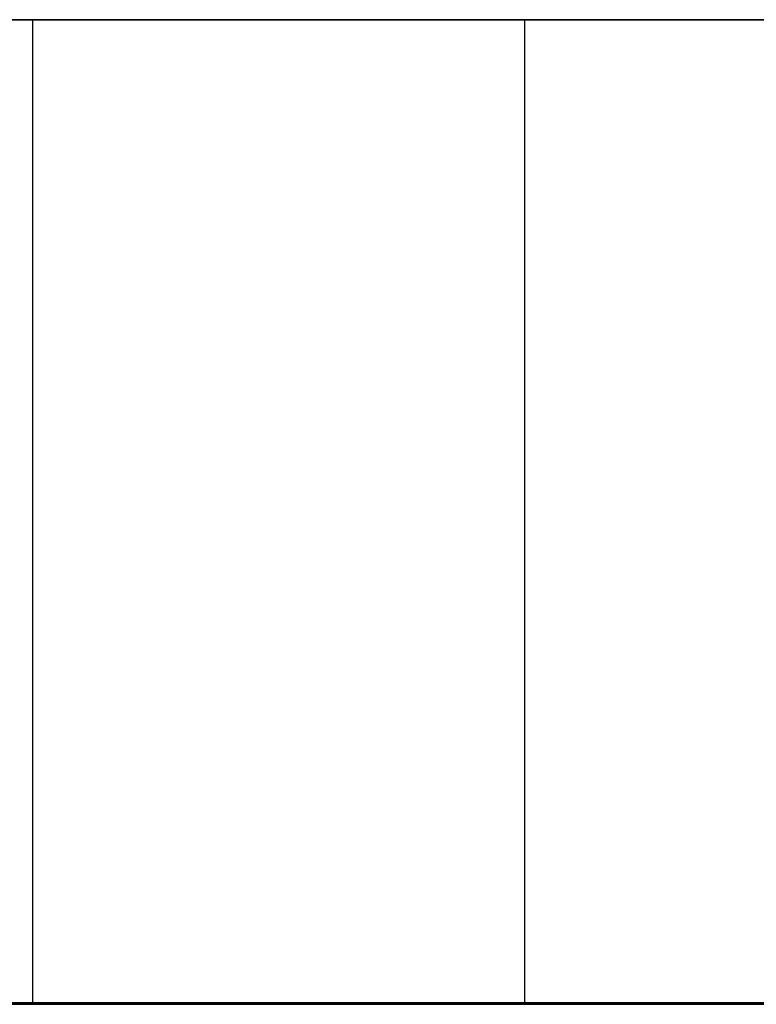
# Model space of a CAD drawing. Header units: millimetres. Extents: x 14566 to 15601, y -4 to 41.
# Tile 44 of 52: x 15409.35 to 15410.85, y 25.76 to 27.76. Entities that reach past the tile are written whole.
import ezdxf

# ---------------------------------------------------------------- set-up
doc = ezdxf.new("R2010")
doc.units = ezdxf.units.MM
doc.layers.add('Pond Mirror Ferm Living', color=7, linetype='Continuous', true_color=0x000000)

msp = doc.modelspace()

# ---------------------------------------------------------------- linework, layer by layer
at = {"layer": 'Pond Mirror Ferm Living'}
for p, q in [((15402.8778, 27.7645, 3006.273), (15415.8778, 27.7645, 3006.273)), ((15402.8778, 27.7645, 3506.273), (15415.8778, 27.7645, 3506.273)), ((15409.3778, 27.7645, 3483.2841), (15409.2737, 27.7645, 3483.2859)), ((15409.3778, 27.7645, 3368.2785), (15409.2737, 27.7645, 3368.2803)), ((15409.2737, 27.7645, 3029.2601), (15409.3778, 27.7645, 3029.2619)), ((15409.2737, 27.7645, 3144.2657), (15409.3778, 27.7645, 3144.2675)), ((15409.3778, 27.7645, 3253.273), (15409.2737, 27.7645, 3253.2748)), ((15409.3257, 27.7645, 3489.2836), (15409.4299, 27.7645, 3489.2836)), ((15409.3257, 27.7645, 3374.2781), (15409.4299, 27.7645, 3374.2781)), ((15409.4299, 27.7645, 3023.2624), (15409.3257, 27.7645, 3023.2624)), ((15409.4299, 27.7645, 3138.2679), (15409.3257, 27.7645, 3138.2679)), ((15409.3257, 27.7645, 3259.2726), (15409.4299, 27.7645, 3259.2726)), ((15409.4819, 27.7645, 3483.2859), (15409.3778, 27.7645, 3483.2841)), ((15409.3778, 27.7645, 3483.2841), (15409.3778, 25.7645, 3483.2841)), ((15409.4819, 27.7645, 3368.2803), (15409.3778, 27.7645, 3368.2785)), ((15409.3778, 27.7645, 3368.2785), (15409.3778, 25.7645, 3368.2785)), ((15409.3778, 27.7645, 3029.2619), (15409.4819, 27.7645, 3029.2601)), ((15409.3778, 27.7645, 3029.2619), (15409.3778, 25.7645, 3029.2619)), ((15409.3778, 27.7645, 3144.2675), (15409.4819, 27.7645, 3144.2657)), ((15409.3778, 27.7645, 3144.2675), (15409.3778, 25.7645, 3144.2675)), ((15409.4819, 27.7645, 3253.2748), (15409.3778, 27.7645, 3253.273)), ((15409.3778, 27.7645, 3253.273), (15409.3778, 25.7645, 3253.273)), ((15409.3778, 27.7645, 3006.273), (15409.3778, 27.7645, 3023.2619)), ((15409.3778, 27.7645, 3029.2619), (15409.3778, 27.7645, 3138.2675)), ((15409.3778, 27.7645, 3144.2675), (15409.3778, 27.7645, 3253.273)), ((15409.3778, 27.7645, 3259.273), (15409.3778, 27.7645, 3368.2785)), ((15409.3778, 27.7645, 3374.2785), (15409.3778, 27.7645, 3483.2841)), ((15409.3778, 27.7645, 3489.2841), (15409.3778, 27.7645, 3506.273)), ((15409.3778, 27.7645, 3489.2841), (15409.3778, 25.7645, 3489.2841)), ((15409.3778, 27.7645, 3374.2785), (15409.3778, 25.7645, 3374.2785)), ((15409.3778, 27.7645, 3023.2619), (15409.3778, 25.7645, 3023.2619)), ((15409.3778, 27.7645, 3138.2675), (15409.3778, 25.7645, 3138.2675)), ((15409.3778, 27.7645, 3259.273), (15409.3778, 25.7645, 3259.273)), ((15409.4299, 27.7645, 3489.2836), (15409.534, 27.7645, 3489.28)), ((15409.4299, 27.7645, 3374.2781), (15409.534, 27.7645, 3374.2745)), ((15409.534, 27.7645, 3023.266), (15409.4299, 27.7645, 3023.2624)), ((15409.534, 27.7645, 3138.2715), (15409.4299, 27.7645, 3138.2679)), ((15409.4299, 27.7645, 3259.2726), (15409.534, 27.7645, 3259.2689)), ((15409.5859, 27.7645, 3483.2913), (15409.4819, 27.7645, 3483.2859)), ((15409.5859, 27.7645, 3368.2858), (15409.4819, 27.7645, 3368.2803)), ((15409.4819, 27.7645, 3029.2601), (15409.5859, 27.7645, 3029.2547)), ((15409.4819, 27.7645, 3144.2657), (15409.5859, 27.7645, 3144.2602)), ((15409.5859, 27.7645, 3253.2802), (15409.4819, 27.7645, 3253.2748)), ((15409.534, 27.7645, 3489.28), (15409.6378, 27.7645, 3489.2728)), ((15409.534, 27.7645, 3374.2745), (15409.6378, 27.7645, 3374.2672)), ((15409.6378, 27.7645, 3023.2732), (15409.534, 27.7645, 3023.266)), ((15409.6378, 27.7645, 3138.2788), (15409.534, 27.7645, 3138.2715)), ((15409.534, 27.7645, 3259.2689), (15409.6378, 27.7645, 3259.2617)), ((15409.6897, 27.7645, 3483.3003), (15409.5859, 27.7645, 3483.2913)), ((15409.6897, 27.7645, 3368.2948), (15409.5859, 27.7645, 3368.2858)), ((15409.5859, 27.7645, 3029.2547), (15409.6897, 27.7645, 3029.2457)), ((15409.5859, 27.7645, 3144.2602), (15409.6897, 27.7645, 3144.2512)), ((15409.6897, 27.7645, 3253.2893), (15409.5859, 27.7645, 3253.2802)), ((15409.6378, 27.7645, 3489.2728), (15409.7414, 27.7645, 3489.262)), ((15409.6378, 27.7645, 3374.2672), (15409.7414, 27.7645, 3374.2564)), ((15409.7414, 27.7645, 3023.2841), (15409.6378, 27.7645, 3023.2732)), ((15409.7414, 27.7645, 3138.2896), (15409.6378, 27.7645, 3138.2788)), ((15409.6378, 27.7645, 3259.2617), (15409.7414, 27.7645, 3259.2509)), ((15409.793, 27.7645, 3483.3129), (15409.6897, 27.7645, 3483.3003)), ((15409.793, 27.7645, 3368.3074), (15409.6897, 27.7645, 3368.2948)), ((15409.6897, 27.7645, 3029.2457), (15409.793, 27.7645, 3029.2331)), ((15409.6897, 27.7645, 3144.2512), (15409.793, 27.7645, 3144.2386)), ((15409.793, 27.7645, 3253.3019), (15409.6897, 27.7645, 3253.2893)), ((15409.7414, 27.7645, 3489.262), (15409.8445, 27.7645, 3489.2475)), ((15409.7414, 27.7645, 3374.2564), (15409.8445, 27.7645, 3374.242)), ((15409.8445, 27.7645, 3023.2985), (15409.7414, 27.7645, 3023.2841)), ((15409.8445, 27.7645, 3138.304), (15409.7414, 27.7645, 3138.2896)), ((15409.7414, 27.7645, 3259.2509), (15409.8445, 27.7645, 3259.2365)), ((15409.8959, 27.7645, 3483.3291), (15409.793, 27.7645, 3483.3129)), ((15409.8959, 27.7645, 3368.3236), (15409.793, 27.7645, 3368.3074)), ((15409.793, 27.7645, 3029.2331), (15409.8959, 27.7645, 3029.2169)), ((15409.793, 27.7645, 3144.2386), (15409.8959, 27.7645, 3144.2224)), ((15409.8959, 27.7645, 3253.3181), (15409.793, 27.7645, 3253.3019)), ((15409.8445, 27.7645, 3489.2475), (15409.9471, 27.7645, 3489.2296)), ((15409.8445, 27.7645, 3374.242), (15409.9471, 27.7645, 3374.224)), ((15409.9471, 27.7645, 3023.3164), (15409.8445, 27.7645, 3023.2985)), ((15409.9471, 27.7645, 3138.322), (15409.8445, 27.7645, 3138.304)), ((15409.8445, 27.7645, 3259.2365), (15409.9471, 27.7645, 3259.2185)), ((15409.9982, 27.7645, 3483.3489), (15409.8959, 27.7645, 3483.3291)), ((15409.9982, 27.7645, 3368.3434), (15409.8959, 27.7645, 3368.3236)), ((15409.8959, 27.7645, 3029.2169), (15409.9982, 27.7645, 3029.1971)), ((15409.8959, 27.7645, 3144.2224), (15409.9982, 27.7645, 3144.2026)), ((15409.9982, 27.7645, 3253.3378), (15409.8959, 27.7645, 3253.3181)), ((15409.9471, 27.7645, 3489.2296), (15410.049, 27.7645, 3489.208)), ((15409.9471, 27.7645, 3374.224), (15410.049, 27.7645, 3374.2025)), ((15410.049, 27.7645, 3023.338), (15409.9471, 27.7645, 3023.3164)), ((15410.049, 27.7645, 3138.3435), (15409.9471, 27.7645, 3138.322)), ((15409.9471, 27.7645, 3259.2185), (15410.049, 27.7645, 3259.197)), ((15410.0997, 27.7645, 3483.3722), (15409.9982, 27.7645, 3483.3489)), ((15410.0997, 27.7645, 3368.3667), (15409.9982, 27.7645, 3368.3434)), ((15409.9982, 27.7645, 3029.1971), (15410.0997, 27.7645, 3029.1738)), ((15409.9982, 27.7645, 3144.2026), (15410.0997, 27.7645, 3144.1793)), ((15410.0997, 27.7645, 3253.3611), (15409.9982, 27.7645, 3253.3378)), ((15410.049, 27.7645, 3489.208), (15410.1501, 27.7645, 3489.183)), ((15410.049, 27.7645, 3374.2025), (15410.1501, 27.7645, 3374.1774)), ((15410.1501, 27.7645, 3023.363), (15410.049, 27.7645, 3023.338)), ((15410.1501, 27.7645, 3138.3686), (15410.049, 27.7645, 3138.3435)), ((15410.049, 27.7645, 3259.197), (15410.1501, 27.7645, 3259.1719)), ((15410.2003, 27.7645, 3483.399), (15410.0997, 27.7645, 3483.3722)), ((15410.2003, 27.7645, 3368.3935), (15410.0997, 27.7645, 3368.3667)), ((15410.0997, 27.7645, 3029.1738), (15410.2003, 27.7645, 3029.147)), ((15410.0997, 27.7645, 3144.1793), (15410.2003, 27.7645, 3144.1525)), ((15410.2003, 27.7645, 3253.3879), (15410.0997, 27.7645, 3253.3611)), ((15410.1501, 27.7645, 3489.183), (15410.2502, 27.7645, 3489.1544)), ((15410.1501, 27.7645, 3374.1774), (15410.2502, 27.7645, 3374.1489)), ((15410.2502, 27.7645, 3023.3916), (15410.1501, 27.7645, 3023.363)), ((15410.2502, 27.7645, 3138.3971), (15410.1501, 27.7645, 3138.3686)), ((15410.1501, 27.7645, 3259.1719), (15410.2502, 27.7645, 3259.1434)), ((15410.2999, 27.7645, 3483.4293), (15410.2003, 27.7645, 3483.399)), ((15410.2999, 27.7645, 3368.4238), (15410.2003, 27.7645, 3368.3935)), ((15410.2003, 27.7645, 3029.147), (15410.2999, 27.7645, 3029.1167)), ((15410.2003, 27.7645, 3144.1525), (15410.2999, 27.7645, 3144.1222)), ((15410.2999, 27.7645, 3253.4182), (15410.2003, 27.7645, 3253.3879)), ((15410.2502, 27.7645, 3489.1544), (15410.3493, 27.7645, 3489.1224)), ((15410.2502, 27.7645, 3374.1489), (15410.3493, 27.7645, 3374.1169)), ((15410.3493, 27.7645, 3023.4236), (15410.2502, 27.7645, 3023.3916)), ((15410.3493, 27.7645, 3138.4291), (15410.2502, 27.7645, 3138.3971)), ((15410.2502, 27.7645, 3259.1434), (15410.3493, 27.7645, 3259.1113)), ((15410.3984, 27.7645, 3483.463), (15410.2999, 27.7645, 3483.4293)), ((15410.3984, 27.7645, 3368.4575), (15410.2999, 27.7645, 3368.4238)), ((15410.2999, 27.7645, 3029.1167), (15410.3984, 27.7645, 3029.083)), ((15410.2999, 27.7645, 3144.1222), (15410.3984, 27.7645, 3144.0885)), ((15410.3984, 27.7645, 3253.452), (15410.2999, 27.7645, 3253.4182)), ((15410.3493, 27.7645, 3489.1224), (15410.4472, 27.7645, 3489.087)), ((15410.3493, 27.7645, 3374.1169), (15410.4472, 27.7645, 3374.0815)), ((15410.4472, 27.7645, 3023.459), (15410.3493, 27.7645, 3023.4236)), ((15410.4472, 27.7645, 3138.4646), (15410.3493, 27.7645, 3138.4291)), ((15410.3493, 27.7645, 3259.1113), (15410.4472, 27.7645, 3259.0759)), ((15410.3778, 25.7645, 3006.273), (15410.3778, 27.7645, 3006.273)), ((15410.3778, 25.7645, 3506.273), (15410.3778, 27.7645, 3506.273)), ((15410.4957, 27.7645, 3483.5001), (15410.3984, 27.7645, 3483.463)), ((15410.4957, 27.7645, 3368.4946), (15410.3984, 27.7645, 3368.4575)), ((15410.3984, 27.7645, 3029.083), (15410.4957, 27.7645, 3029.0459)), ((15410.3984, 27.7645, 3144.0885), (15410.4957, 27.7645, 3144.0514)), ((15410.4957, 27.7645, 3253.4891), (15410.3984, 27.7645, 3253.452)), ((15410.4472, 27.7645, 3489.087), (15410.5439, 27.7645, 3489.0482)), ((15410.4472, 27.7645, 3374.0815), (15410.5439, 27.7645, 3374.0426)), ((15410.5439, 27.7645, 3023.4978), (15410.4472, 27.7645, 3023.459)), ((15410.5439, 27.7645, 3138.5034), (15410.4472, 27.7645, 3138.4646)), ((15410.4472, 27.7645, 3259.0759), (15410.5439, 27.7645, 3259.0371)), ((15410.5917, 27.7645, 3483.5406), (15410.4957, 27.7645, 3483.5001)), ((15410.5917, 27.7645, 3368.5351), (15410.4957, 27.7645, 3368.4946)), ((15410.4957, 27.7645, 3029.0459), (15410.5917, 27.7645, 3029.0054)), ((15410.4957, 27.7645, 3144.0514), (15410.5917, 27.7645, 3144.0109)), ((15410.5917, 27.7645, 3253.5296), (15410.4957, 27.7645, 3253.4891)), ((15410.5439, 27.7645, 3489.0482), (15410.6391, 27.7645, 3489.006)), ((15410.5439, 27.7645, 3374.0426), (15410.6391, 27.7645, 3374.0005)), ((15410.6391, 27.7645, 3023.54), (15410.5439, 27.7645, 3023.4978)), ((15410.6391, 27.7645, 3138.5455), (15410.5439, 27.7645, 3138.5034)), ((15410.5439, 27.7645, 3259.0371), (15410.6391, 27.7645, 3258.995)), ((15410.6862, 27.7645, 3483.5844), (15410.5917, 27.7645, 3483.5406)), ((15410.6862, 27.7645, 3368.5789), (15410.5917, 27.7645, 3368.5351)), ((15410.5917, 27.7645, 3029.0054), (15410.6862, 27.7645, 3028.9616)), ((15410.5917, 27.7645, 3144.0109), (15410.6862, 27.7645, 3143.9671)), ((15410.6862, 27.7645, 3253.5733), (15410.5917, 27.7645, 3253.5296)), ((15410.6391, 27.7645, 3489.006), (15410.7328, 27.7645, 3488.9606)), ((15410.6391, 27.7645, 3374.0005), (15410.7328, 27.7645, 3373.9551)), ((15410.7328, 27.7645, 3023.5854), (15410.6391, 27.7645, 3023.54)), ((15410.7328, 27.7645, 3138.5909), (15410.6391, 27.7645, 3138.5455)), ((15410.6391, 27.7645, 3258.995), (15410.7328, 27.7645, 3258.9496)), ((15410.7791, 27.7645, 3483.6314), (15410.6862, 27.7645, 3483.5844)), ((15410.7791, 27.7645, 3368.6259), (15410.6862, 27.7645, 3368.5789)), ((15410.6862, 27.7645, 3028.9616), (15410.7791, 27.7645, 3028.9146)), ((15410.6862, 27.7645, 3143.9671), (15410.7791, 27.7645, 3143.9201)), ((15410.7791, 27.7645, 3253.6204), (15410.6862, 27.7645, 3253.5733)), ((15410.7328, 27.7645, 3488.9606), (15410.8249, 27.7645, 3488.912)), ((15410.7328, 27.7645, 3373.9551), (15410.8249, 27.7645, 3373.9065)), ((15410.8249, 27.7645, 3023.634), (15410.7328, 27.7645, 3023.5854)), ((15410.8249, 27.7645, 3138.6396), (15410.7328, 27.7645, 3138.5909)), ((15410.7328, 27.7645, 3258.9496), (15410.8249, 27.7645, 3258.9009)), ((15410.8703, 27.7645, 3483.6817), (15410.7791, 27.7645, 3483.6314)), ((15410.8703, 27.7645, 3368.6761), (15410.7791, 27.7645, 3368.6259)), ((15410.7791, 27.7645, 3028.9146), (15410.8703, 27.7645, 3028.8643)), ((15410.7791, 27.7645, 3143.9201), (15410.8703, 27.7645, 3143.8699)), ((15410.8703, 27.7645, 3253.6706), (15410.7791, 27.7645, 3253.6204)), ((15410.8249, 27.7645, 3488.912), (15410.9152, 27.7645, 3488.8602)), ((15410.8249, 27.7645, 3373.9065), (15410.9152, 27.7645, 3373.8546)), ((15410.9152, 27.7645, 3023.6858), (15410.8249, 27.7645, 3023.634)), ((15410.9152, 27.7645, 3138.6914), (15410.8249, 27.7645, 3138.6396)), ((15410.8249, 27.7645, 3258.9009), (15410.9152, 27.7645, 3258.8491)), ((15411.276, 25.7672, 2927.5181), (15384.101, 25.7676, 2887.1928)), ((15410.2526, 25.7672, 3683.1031), (15399.3157, 25.7673, 3691.1037)), ((15401.8499, 25.7673, 3684.0719), (15412.3469, 25.7672, 3676.239)), ((15417.8778, 25.7645, 3006.273), (15402.8778, 25.7645, 3006.273)), ((15417.8778, 25.7645, 3506.273), (15402.8778, 25.7645, 3506.273)), ((15406.9525, 25.7672, 2913.2936), (15529.6801, 25.7655, 3104.7289)), ((15409.2737, 25.7645, 3483.2859), (15409.3778, 25.7645, 3483.2841)), ((15409.2737, 25.7645, 3368.2803), (15409.3778, 25.7645, 3368.2785)), ((15409.3778, 25.7645, 3029.2619), (15409.2737, 25.7645, 3029.2601)), ((15409.3778, 25.7645, 3144.2675), (15409.2737, 25.7645, 3144.2657)), ((15409.2737, 25.7645, 3253.2748), (15409.3778, 25.7645, 3253.273)), ((15409.4299, 25.7645, 3489.2836), (15409.3257, 25.7645, 3489.2836)), ((15409.4299, 25.7645, 3374.2781), (15409.3257, 25.7645, 3374.2781)), ((15409.3257, 25.7645, 3023.2624), (15409.4299, 25.7645, 3023.2624)), ((15409.3257, 25.7645, 3138.2679), (15409.4299, 25.7645, 3138.2679)), ((15409.4299, 25.7645, 3259.2726), (15409.3257, 25.7645, 3259.2726)), ((15409.3778, 25.7645, 3483.2841), (15409.4819, 25.7645, 3483.2859)), ((15409.3778, 25.7645, 3368.2785), (15409.4819, 25.7645, 3368.2803)), ((15409.4819, 25.7645, 3029.2601), (15409.3778, 25.7645, 3029.2619)), ((15409.4819, 25.7645, 3144.2657), (15409.3778, 25.7645, 3144.2675)), ((15409.3778, 25.7645, 3253.273), (15409.4819, 25.7645, 3253.2748)), ((15409.534, 25.7645, 3489.28), (15409.4299, 25.7645, 3489.2836)), ((15409.534, 25.7645, 3374.2745), (15409.4299, 25.7645, 3374.2781)), ((15409.4299, 25.7645, 3023.2624), (15409.534, 25.7645, 3023.266)), ((15409.4299, 25.7645, 3138.2679), (15409.534, 25.7645, 3138.2715)), ((15409.534, 25.7645, 3259.2689), (15409.4299, 25.7645, 3259.2726)), ((15409.4819, 25.7645, 3483.2859), (15409.5859, 25.7645, 3483.2913)), ((15409.4819, 25.7645, 3368.2803), (15409.5859, 25.7645, 3368.2858)), ((15409.5859, 25.7645, 3029.2547), (15409.4819, 25.7645, 3029.2601)), ((15409.5859, 25.7645, 3144.2602), (15409.4819, 25.7645, 3144.2657)), ((15409.4819, 25.7645, 3253.2748), (15409.5859, 25.7645, 3253.2802)), ((15409.6378, 25.7645, 3489.2728), (15409.534, 25.7645, 3489.28)), ((15409.6378, 25.7645, 3374.2672), (15409.534, 25.7645, 3374.2745)), ((15409.534, 25.7645, 3023.266), (15409.6378, 25.7645, 3023.2732)), ((15409.534, 25.7645, 3138.2715), (15409.6378, 25.7645, 3138.2788)), ((15409.6378, 25.7645, 3259.2617), (15409.534, 25.7645, 3259.2689)), ((15409.5859, 25.7645, 3483.2913), (15409.6897, 25.7645, 3483.3003)), ((15409.5859, 25.7645, 3368.2858), (15409.6897, 25.7645, 3368.2948)), ((15409.6897, 25.7645, 3029.2457), (15409.5859, 25.7645, 3029.2547)), ((15409.6897, 25.7645, 3144.2512), (15409.5859, 25.7645, 3144.2602)), ((15409.5859, 25.7645, 3253.2802), (15409.6897, 25.7645, 3253.2893)), ((15409.7414, 25.7645, 3489.262), (15409.6378, 25.7645, 3489.2728)), ((15409.7414, 25.7645, 3374.2564), (15409.6378, 25.7645, 3374.2672)), ((15409.6378, 25.7645, 3023.2732), (15409.7414, 25.7645, 3023.2841)), ((15409.6378, 25.7645, 3138.2788), (15409.7414, 25.7645, 3138.2896)), ((15409.7414, 25.7645, 3259.2509), (15409.6378, 25.7645, 3259.2617)), ((15409.6897, 25.7645, 3483.3003), (15409.793, 25.7645, 3483.3129)), ((15409.6897, 25.7645, 3368.2948), (15409.793, 25.7645, 3368.3074)), ((15409.793, 25.7645, 3029.2331), (15409.6897, 25.7645, 3029.2457)), ((15409.793, 25.7645, 3144.2386), (15409.6897, 25.7645, 3144.2512)), ((15409.6897, 25.7645, 3253.2893), (15409.793, 25.7645, 3253.3019)), ((15409.8445, 25.7645, 3489.2475), (15409.7414, 25.7645, 3489.262)), ((15409.8445, 25.7645, 3374.242), (15409.7414, 25.7645, 3374.2564)), ((15409.7414, 25.7645, 3023.2841), (15409.8445, 25.7645, 3023.2985)), ((15409.7414, 25.7645, 3138.2896), (15409.8445, 25.7645, 3138.304)), ((15409.8445, 25.7645, 3259.2365), (15409.7414, 25.7645, 3259.2509)), ((15409.793, 25.7645, 3483.3129), (15409.8959, 25.7645, 3483.3291)), ((15409.793, 25.7645, 3368.3074), (15409.8959, 25.7645, 3368.3236)), ((15409.8959, 25.7645, 3029.2169), (15409.793, 25.7645, 3029.2331)), ((15409.8959, 25.7645, 3144.2224), (15409.793, 25.7645, 3144.2386)), ((15409.793, 25.7645, 3253.3019), (15409.8959, 25.7645, 3253.3181)), ((15409.9471, 25.7645, 3489.2296), (15409.8445, 25.7645, 3489.2475)), ((15409.9471, 25.7645, 3374.224), (15409.8445, 25.7645, 3374.242)), ((15409.8445, 25.7645, 3023.2985), (15409.9471, 25.7645, 3023.3164)), ((15409.8445, 25.7645, 3138.304), (15409.9471, 25.7645, 3138.322)), ((15409.9471, 25.7645, 3259.2185), (15409.8445, 25.7645, 3259.2365)), ((15409.8959, 25.7645, 3483.3291), (15409.9982, 25.7645, 3483.3489)), ((15409.8959, 25.7645, 3368.3236), (15409.9982, 25.7645, 3368.3434)), ((15409.9982, 25.7645, 3029.1971), (15409.8959, 25.7645, 3029.2169)), ((15409.9982, 25.7645, 3144.2026), (15409.8959, 25.7645, 3144.2224)), ((15409.8959, 25.7645, 3253.3181), (15409.9982, 25.7645, 3253.3378)), ((15410.049, 25.7645, 3489.208), (15409.9471, 25.7645, 3489.2296)), ((15410.049, 25.7645, 3374.2025), (15409.9471, 25.7645, 3374.224)), ((15409.9471, 25.7645, 3023.3164), (15410.049, 25.7645, 3023.338)), ((15409.9471, 25.7645, 3138.322), (15410.049, 25.7645, 3138.3435)), ((15410.049, 25.7645, 3259.197), (15409.9471, 25.7645, 3259.2185)), ((15409.9982, 25.7645, 3483.3489), (15410.0997, 25.7645, 3483.3722)), ((15409.9982, 25.7645, 3368.3434), (15410.0997, 25.7645, 3368.3667)), ((15410.0997, 25.7645, 3029.1738), (15409.9982, 25.7645, 3029.1971)), ((15410.0997, 25.7645, 3144.1793), (15409.9982, 25.7645, 3144.2026)), ((15409.9982, 25.7645, 3253.3378), (15410.0997, 25.7645, 3253.3611)), ((15410.1501, 25.7645, 3489.183), (15410.049, 25.7645, 3489.208)), ((15410.1501, 25.7645, 3374.1774), (15410.049, 25.7645, 3374.2025)), ((15410.049, 25.7645, 3023.338), (15410.1501, 25.7645, 3023.363)), ((15410.049, 25.7645, 3138.3435), (15410.1501, 25.7645, 3138.3686)), ((15410.1501, 25.7645, 3259.1719), (15410.049, 25.7645, 3259.197)), ((15410.0997, 25.7645, 3483.3722), (15410.2003, 25.7645, 3483.399)), ((15410.0997, 25.7645, 3368.3667), (15410.2003, 25.7645, 3368.3935)), ((15410.2003, 25.7645, 3029.147), (15410.0997, 25.7645, 3029.1738)), ((15410.2003, 25.7645, 3144.1525), (15410.0997, 25.7645, 3144.1793)), ((15410.0997, 25.7645, 3253.3611), (15410.2003, 25.7645, 3253.3879)), ((15410.2502, 25.7645, 3489.1544), (15410.1501, 25.7645, 3489.183)), ((15410.2502, 25.7645, 3374.1489), (15410.1501, 25.7645, 3374.1774)), ((15410.1501, 25.7645, 3023.363), (15410.2502, 25.7645, 3023.3916)), ((15410.1501, 25.7645, 3138.3686), (15410.2502, 25.7645, 3138.3971)), ((15410.2502, 25.7645, 3259.1434), (15410.1501, 25.7645, 3259.1719)), ((15410.2003, 25.7645, 3483.399), (15410.2999, 25.7645, 3483.4293)), ((15410.2003, 25.7645, 3368.3935), (15410.2999, 25.7645, 3368.4238)), ((15410.2999, 25.7645, 3029.1167), (15410.2003, 25.7645, 3029.147)), ((15410.2999, 25.7645, 3144.1222), (15410.2003, 25.7645, 3144.1525)), ((15410.2003, 25.7645, 3253.3879), (15410.2999, 25.7645, 3253.4182)), ((15410.3493, 25.7645, 3489.1224), (15410.2502, 25.7645, 3489.1544)), ((15410.3493, 25.7645, 3374.1169), (15410.2502, 25.7645, 3374.1489)), ((15410.2502, 25.7645, 3023.3916), (15410.3493, 25.7645, 3023.4236)), ((15410.2502, 25.7645, 3138.3971), (15410.3493, 25.7645, 3138.4291)), ((15410.3493, 25.7645, 3259.1113), (15410.2502, 25.7645, 3259.1434)), ((15421.0143, 25.767, 3674.8684), (15410.2526, 25.7672, 3683.1031)), ((15410.2999, 25.7645, 3483.4293), (15410.3984, 25.7645, 3483.463)), ((15410.2999, 25.7645, 3368.4238), (15410.3984, 25.7645, 3368.4575)), ((15410.3984, 25.7645, 3029.083), (15410.2999, 25.7645, 3029.1167)), ((15410.3984, 25.7645, 3144.0885), (15410.2999, 25.7645, 3144.1222)), ((15410.2999, 25.7645, 3253.4182), (15410.3984, 25.7645, 3253.452)), ((15410.4472, 25.7645, 3489.087), (15410.3493, 25.7645, 3489.1224)), ((15410.4472, 25.7645, 3374.0815), (15410.3493, 25.7645, 3374.1169)), ((15410.3493, 25.7645, 3023.4236), (15410.4472, 25.7645, 3023.459)), ((15410.3493, 25.7645, 3138.4291), (15410.4472, 25.7645, 3138.4646)), ((15410.4472, 25.7645, 3259.0759), (15410.3493, 25.7645, 3259.1113)), ((15410.3778, 25.7645, 3006.273), (15410.3778, 25.7645, 3023.4335)), ((15410.3778, 25.7645, 3029.0904), (15410.3778, 25.7645, 3138.439)), ((15410.3778, 25.7645, 3144.0959), (15410.3778, 25.7645, 3253.4446)), ((15410.3778, 25.7645, 3259.1014), (15410.3778, 25.7645, 3368.4501)), ((15410.3778, 25.7645, 3374.107), (15410.3778, 25.7645, 3483.4556)), ((15410.3778, 25.7645, 3489.1125), (15410.3778, 25.7645, 3506.273)), ((15410.3984, 25.7645, 3483.463), (15410.4957, 25.7645, 3483.5001)), ((15410.3984, 25.7645, 3368.4575), (15410.4957, 25.7645, 3368.4946)), ((15410.4957, 25.7645, 3029.0459), (15410.3984, 25.7645, 3029.083)), ((15410.4957, 25.7645, 3144.0514), (15410.3984, 25.7645, 3144.0885)), ((15410.3984, 25.7645, 3253.452), (15410.4957, 25.7645, 3253.4891)), ((15410.5439, 25.7645, 3489.0482), (15410.4472, 25.7645, 3489.087)), ((15410.5439, 25.7645, 3374.0426), (15410.4472, 25.7645, 3374.0815)), ((15410.4472, 25.7645, 3023.459), (15410.5439, 25.7645, 3023.4978)), ((15410.4472, 25.7645, 3138.4646), (15410.5439, 25.7645, 3138.5034)), ((15410.5439, 25.7645, 3259.0371), (15410.4472, 25.7645, 3259.0759)), ((15410.4957, 25.7645, 3483.5001), (15410.5917, 25.7645, 3483.5406)), ((15410.4957, 25.7645, 3368.4946), (15410.5917, 25.7645, 3368.5351)), ((15410.5917, 25.7645, 3029.0054), (15410.4957, 25.7645, 3029.0459)), ((15410.5917, 25.7645, 3144.0109), (15410.4957, 25.7645, 3144.0514)), ((15410.4957, 25.7645, 3253.4891), (15410.5917, 25.7645, 3253.5296)), ((15410.6391, 25.7645, 3489.006), (15410.5439, 25.7645, 3489.0482)), ((15410.6391, 25.7645, 3374.0005), (15410.5439, 25.7645, 3374.0426)), ((15410.5439, 25.7645, 3023.4978), (15410.6391, 25.7645, 3023.54)), ((15410.5439, 25.7645, 3138.5034), (15410.6391, 25.7645, 3138.5455)), ((15410.6391, 25.7645, 3258.995), (15410.5439, 25.7645, 3259.0371)), ((15410.5917, 25.7645, 3483.5406), (15410.6862, 25.7645, 3483.5844)), ((15410.5917, 25.7645, 3368.5351), (15410.6862, 25.7645, 3368.5789)), ((15410.6862, 25.7645, 3028.9616), (15410.5917, 25.7645, 3029.0054)), ((15410.6862, 25.7645, 3143.9671), (15410.5917, 25.7645, 3144.0109)), ((15410.5917, 25.7645, 3253.5296), (15410.6862, 25.7645, 3253.5733)), ((15410.7328, 25.7645, 3488.9606), (15410.6391, 25.7645, 3489.006)), ((15410.7328, 25.7645, 3373.9551), (15410.6391, 25.7645, 3374.0005)), ((15410.6391, 25.7645, 3023.54), (15410.7328, 25.7645, 3023.5854)), ((15410.6391, 25.7645, 3138.5455), (15410.7328, 25.7645, 3138.5909)), ((15410.7328, 25.7645, 3258.9496), (15410.6391, 25.7645, 3258.995)), ((15410.6862, 25.7645, 3483.5844), (15410.7791, 25.7645, 3483.6314)), ((15410.6862, 25.7645, 3368.5789), (15410.7791, 25.7645, 3368.6259)), ((15410.7791, 25.7645, 3028.9146), (15410.6862, 25.7645, 3028.9616)), ((15410.7791, 25.7645, 3143.9201), (15410.6862, 25.7645, 3143.9671)), ((15410.6862, 25.7645, 3253.5733), (15410.7791, 25.7645, 3253.6204)), ((15410.8249, 25.7645, 3488.912), (15410.7328, 25.7645, 3488.9606)), ((15410.8249, 25.7645, 3373.9065), (15410.7328, 25.7645, 3373.9551)), ((15410.7328, 25.7645, 3023.5854), (15410.8249, 25.7645, 3023.634)), ((15410.7328, 25.7645, 3138.5909), (15410.8249, 25.7645, 3138.6396)), ((15410.8249, 25.7645, 3258.9009), (15410.7328, 25.7645, 3258.9496)), ((15410.7791, 25.7645, 3483.6314), (15410.8703, 25.7645, 3483.6817)), ((15410.7791, 25.7645, 3368.6259), (15410.8703, 25.7645, 3368.6761)), ((15410.8703, 25.7645, 3028.8643), (15410.7791, 25.7645, 3028.9146)), ((15410.8703, 25.7645, 3143.8699), (15410.7791, 25.7645, 3143.9201)), ((15410.7791, 25.7645, 3253.6204), (15410.8703, 25.7645, 3253.6706)), ((15410.9152, 25.7645, 3488.8602), (15410.8249, 25.7645, 3488.912)), ((15410.9152, 25.7645, 3373.8546), (15410.8249, 25.7645, 3373.9065)), ((15410.8249, 25.7645, 3023.634), (15410.9152, 25.7645, 3023.6858)), ((15410.8249, 25.7645, 3138.6396), (15410.9152, 25.7645, 3138.6914)), ((15410.9152, 25.7645, 3258.8491), (15410.8249, 25.7645, 3258.9009))]:
    msp.add_line(p, q, dxfattribs=at)

doc.saveas('drawing.dxf')
